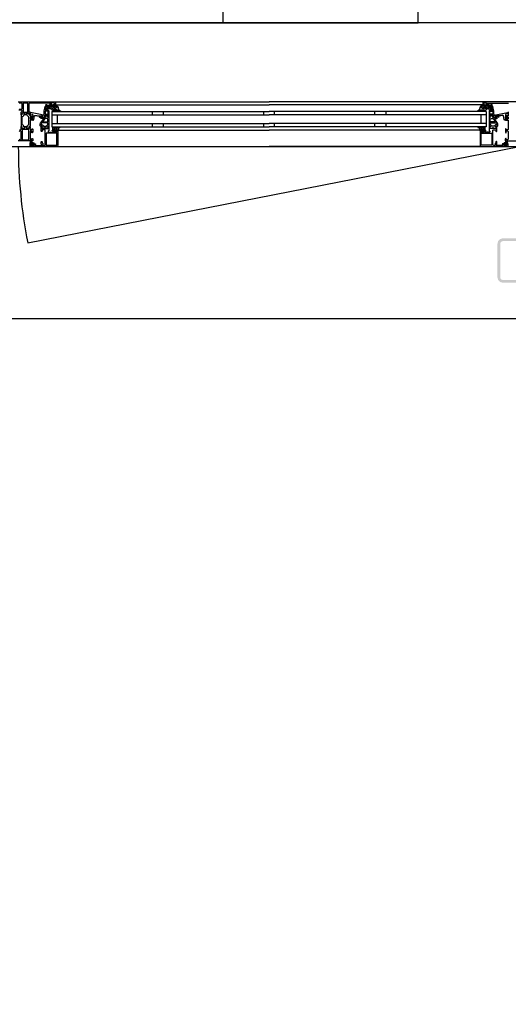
# Model space of a CAD drawing. Header units: millimetres. Extents: x -532 to 413144, y -532 to 654275.
# Tile 146 of 210: x 35103 to 35979, y 27936 to 29705. Entities that reach past the tile are written whole.
import ezdxf

# ---------------------------------------------------------------- set-up
doc = ezdxf.new("R2010")
doc.units = ezdxf.units.MM
doc.header["$LTSCALE"] = 100
doc.linetypes.add('CENTER', pattern=[50.8, 31.75, -6.35, 6.35, -6.35])
for name, color, linetype in [('A-0250-PROFIEL-ARCERING', 253, 'CENTER'), ('A-0270-DAK', 7, 'Continuous'), ('A-0310-KOZIJN-BU', 7, 'Continuous'), ('A-0410-AFWERKING-GEVEL', 7, 'Continuous'), ('BL313---_BUDEUR', 1, 'Continuous')]:
    doc.layers.add(name, color=color, linetype=linetype)

msp = doc.modelspace()

# ---------------------------------------------------------------- hatches: boundary and pattern name
at = {"layer": 'A-0250-PROFIEL-ARCERING'}
msp.add_hatch(color=256, dxfattribs=at).paths.add_polyline_path([(35959.96875, 29272.625), (35959.96875, 29302.625), (35961.3125, 29307.625), (35964.96875, 29311.28125), (35969.96875, 29312.625), (36029.96875, 29312.625), (36034.96875, 29311.28125), (36038.625, 29307.625), (36039.96875, 29302.625), (36039.96875, 29242.625), (36038.625, 29237.625), (36034.96875, 29233.96875), (36029.96875, 29232.625), (35969.96875, 29232.625), (35964.96875, 29233.96875), (35961.3125, 29237.625), (35959.96875, 29242.625), (35959.96875, 29272.625), (35964.96875, 29272.625), (35964.96875, 29242.625), (35965.625, 29240.125), (35967.46875, 29238.28125), (35969.96875, 29237.625), (36029.96875, 29237.625), (36032.46875, 29238.28125), (36034.3125, 29240.125), (36034.96875, 29242.625), (36034.96875, 29302.625), (36034.3125, 29305.125), (36032.46875, 29306.96875), (36029.96875, 29307.625), (35969.96875, 29307.625), (35967.46875, 29306.96875), (35965.625, 29305.125), (35964.96875, 29302.625), (35964.96875, 29272.625)], flags=0)

# ---------------------------------------------------------------- linework, layer by layer
at = {"layer": 'A-0270-DAK', "ltscale": 10}
msp.add_lwpolyline([(3067.625, 38332.375), (29332.375, 38332.375), (29332.375, 29700), (35467.625, 29700), (35467.625, 31132.375), (61732.375, 31132.375), (61732.375, 15667.625), (58132.375, 15667.625), (58132.375, -532.375), (46267.625, -532.375), (46267.625, 4227.625), (43732.375, 4227.625), (43732.375, 3067.625), (31867.625, 3067.625), (31867.625, 11427.625), (25732.375, 11427.625), (25732.375, 10267.625), (13867.625, 10267.625), (13867.625, 15037.625), (11332.375, 15037.625), (11332.375, 13867.625), (-532.375, 13867.625), (-532.375, 25732.375), (3067.625, 25732.375)], close=True, dxfattribs=at)
msp.add_lwpolyline([(3417.625, 37982.375), (28982.375, 37982.375), (28982.375, 29700), (35817.625, 29700), (35817.625, 30782.375), (61382.375, 30782.375), (61382.375, 16017.625), (57782.375, 16017.625), (57782.375, -182.375), (46617.625, -182.375), (46617.625, 4577.625), (43382.375, 4577.625), (43382.375, 3417.625), (32217.625, 3417.625), (32217.625, 11777.625), (25382.375, 11777.625), (25382.375, 10617.625), (14217.625, 10617.625)], dxfattribs=at)
at = {"layer": 'A-0310-KOZIJN-BU'}
for p, q in [((35340, 29540.625), (35340, 29534.625)), ((35360, 29540.625), (35360, 29534.625)), ((35540, 29540.625), (35540, 29534.625)), ((35560, 29534.625), (35560, 29540.625)), ((35740, 29534.625), (35740, 29540.625)), ((35760, 29534.625), (35760, 29540.625)), ((35340, 29518.625), (35340, 29512.625)), ((35360, 29518.625), (35360, 29512.625)), ((35540, 29518.625), (35540, 29512.625)), ((35560, 29512.625), (35560, 29518.625)), ((35740, 29512.625), (35740, 29518.625)), ((35760, 29512.625), (35760, 29518.625))]:
    msp.add_line(p, q, dxfattribs=at)
at = {"layer": 'A-0310-KOZIJN-BU', "ltscale": 10}
for points in [[(40500, 29700), (21600, 29700)], [(35100, 29557.625), (35166, 29557.625), (35166.5, 29557.125), (35166.5, 29553.125), (35166, 29552.625), (35164.5, 29552.625), (35164, 29553.125), (35164, 29553.625), (35165, 29553.625), (35165, 29555.125), (35164, 29556.125), (35160.25, 29556.125), (35159.25, 29555.125), (35159.25, 29553.625), (35160.25, 29553.625), (35160.25, 29553.125), (35159.75, 29552.625), (35156.75, 29552.625), (35156.25, 29553.125), (35156.75, 29553.625), (35157.25, 29553.625), (35158.25, 29554.125), (35158.25, 29554.9375), (35157.25, 29555.4375), (35126, 29555.4375), (35119.875, 29555.1875), (35119, 29554.1875), (35119, 29540.125), (35119.5, 29539.625), (35120.5, 29539.625), (35121, 29539.125), (35121, 29537.625), (35120.75, 29536.90625), (35121, 29536.625), (35121, 29534.71875), (35120.625, 29534.4375), (35119.625, 29534.4375), (35119.375, 29534.71875), (35119.375, 29537.125), (35118.875, 29537.625), (35115, 29537.625), (35114.5, 29537.125), (35114.5, 29536.4375), (35115.875, 29534.03125), (35115.875, 29533.9375), (35115.8125, 29533.84375), (35115.75, 29533.8125), (35113.875, 29534.34375), (35113, 29534.53125), (35112.0625, 29534.34375), (35110.25, 29533.84375), (35110.125, 29533.84375), (35110.0625, 29533.9375), (35110.0625, 29534.03125), (35111.5, 29536.4375), (35111.5, 29537.125), (35111, 29537.625), (35107.09375, 29537.625), (35106.59375, 29537.125), (35106.59375, 29534.71875), (35106.28125, 29534.4375), (35105.28125, 29534.4375), (35105, 29534.71875), (35105, 29536.625), (35105.1875, 29537.34375), (35105, 29537.625), (35105, 29539.125), (35105.5, 29539.625), (35106, 29539.625), (35107, 29540.625), (35107, 29541.625), (35106, 29542.625), (35101.1875, 29542.625)], [(35101.6875, 29545.4375), (35102.6875, 29544.4375), (35106, 29544.4375), (35107, 29545.4375), (35107, 29554.625), (35106, 29555.625), (35102.6875, 29555.625), (35101.6875, 29554.625)], [(35117.125, 29554.9375), (35116.625, 29555.4375), (35109.25, 29555.4375), (35108.75, 29554.9375), (35108.75, 29539.9375), (35109.25, 29539.4375), (35116.625, 29539.4375), (35117.125, 29539.9375), (35117.125, 29554.9375)], [(35156, 29550.125), (35156, 29547.3125), (35155, 29547.3125), (35155, 29548.3125), (35150.25, 29548.3125), (35149.25, 29547.5), (35148.75, 29544.28125), (35148.75, 29543.03125), (35149.25, 29542.53125), (35154, 29542.53125), (35155, 29541.53125), (35155, 29534.125), (35154.75, 29533.9375), (35154.75, 29533.3125), (35155, 29533.125), (35155, 29530.65625), (35154.75, 29530.40625), (35154.5, 29530.3125), (35153.25, 29530.5), (35152.75, 29530.625), (35152.5, 29531.125), (35152.75, 29531.65625), (35153.5, 29532), (35153.5, 29532.34375), (35153.5, 29533.9375), (35153.25, 29534.125), (35148.5, 29534.125), (35148.25, 29534.03125), (35148.25, 29533.9375), (35148.25, 29532.34375), (35148.25, 29532), (35149, 29531.53125), (35149.25, 29531.125), (35149, 29530.71875), (35148.5, 29530.5), (35147.25, 29530.3125), (35147, 29530.40625), (35147, 29530.65625), (35147, 29533.125), (35147, 29533.3125), (35147, 29533.9375), (35147, 29534.125), (35146, 29534.125), (35145.5, 29534.71875), (35146, 29535.3125), (35146.5, 29535.3125), (35146.5, 29541.03125), (35148, 29549.28125), (35149, 29550.125), (35156, 29550.125)], [(35166, 29557.625), (35550, 29557.625)], [(35166, 29552.625), (35550, 29552.625)], [(35934, 29557.625), (35550, 29557.625)], [(35934, 29552.625), (35550, 29552.625)], [(36000, 29557.625), (35934, 29557.625), (35933.5, 29557.125), (35933.5, 29553.125), (35934, 29552.625), (35935.5, 29552.625), (35936, 29553.125), (35936, 29553.625), (35935, 29553.625), (35935, 29555.125), (35936, 29556.125), (35939.75, 29556.125), (35940.75, 29555.125), (35940.75, 29553.625), (35939.75, 29553.625), (35939.75, 29553.125), (35940.25, 29552.625), (35943.25, 29552.625), (35943.75, 29553.125), (35943.25, 29553.625), (35942.75, 29553.625), (35941.75, 29554.125), (35941.75, 29554.9375), (35942.75, 29555.4375), (35974, 29555.4375), (35980.125, 29555.1875)], [(35944, 29550.125), (35944, 29547.3125), (35945, 29547.3125), (35945, 29548.3125), (35949.75, 29548.3125), (35950.75, 29547.5), (35951.25, 29544.28125), (35951.25, 29543.03125), (35950.75, 29542.53125), (35946, 29542.53125), (35945, 29541.53125), (35945, 29534.125), (35945.25, 29533.9375), (35945.25, 29533.3125), (35945, 29533.125), (35945, 29530.65625), (35945.25, 29530.40625), (35945.5, 29530.3125), (35946.75, 29530.5), (35947.25, 29530.625), (35947.5, 29531.125), (35947.25, 29531.65625), (35946.5, 29532), (35946.5, 29532.34375), (35946.5, 29533.9375), (35946.75, 29534.125), (35951.5, 29534.125), (35951.75, 29534.03125), (35951.75, 29533.9375), (35951.75, 29532.34375), (35951.75, 29532), (35951, 29531.53125), (35950.75, 29531.125), (35951, 29530.71875), (35951.5, 29530.5), (35952.75, 29530.3125), (35953, 29530.40625), (35953, 29530.65625), (35953, 29533.125), (35953, 29533.3125), (35953, 29533.9375), (35953, 29534.125), (35954, 29534.125), (35954.5, 29534.71875), (35954, 29535.3125), (35953.5, 29535.3125), (35953.5, 29541.03125), (35952, 29549.28125), (35951, 29550.125), (35944, 29550.125)], [(35130.5, 29533.3125), (35132.5, 29533.09375), (35134.5, 29532.9375), (35136.5, 29532.84375), (35138.5, 29532.8125), (35140.5, 29532.875), (35142.5, 29533), (35142.75, 29532.90625), (35143, 29532.59375), (35142.75, 29532.28125), (35140.75, 29532.34375), (35137.5, 29530.9375), (35137.25, 29530.59375), (35137.75, 29530.25), (35138, 29530.03125), (35139.5, 29529.90625), (35143, 29530.6875), (35144, 29532.1875), (35144, 29533.28125), (35142.75, 29534.3125), (35121.875, 29538.9375), (35121.375, 29538.84375), (35121.25, 29538.46875), (35121.25, 29536.9375), (35121.625, 29536.4375), (35125, 29535.53125), (35125.75, 29534.5625), (35125.75, 29531.3125), (35126.25, 29530.8125), (35125.75, 29530.3125), (35123.875, 29530.3125), (35123.875, 29531.03125), (35123.75, 29531.28125), (35123.375, 29531.28125), (35121.625, 29529.6875), (35121.25, 29528.9375), (35121.625, 29528.15625), (35123.375, 29526.5625), (35123.75, 29526.5625), (35123.875, 29526.8125), (35123.875, 29527.53125), (35125.75, 29527.53125), (35126.25, 29527.03125), (35125.75, 29526.53125), (35125.75, 29524.9375), (35126.625, 29524.9375), (35127.625, 29525.28125), (35128.125, 29526.15625), (35129.25, 29532.53125), (35129.75, 29533.1875), (35130.5, 29533.3125)], [(35145.5, 29527), (35145.5, 29527.5), (35145, 29527.78125), (35141, 29527.78125), (35140, 29528.78125), (35141, 29529.78125), (35146.5, 29529.78125), (35147, 29530.0625), (35148.5, 29530.0625), (35149, 29530.5625), (35149, 29531.4375), (35148.25, 29532.1875), (35148.25, 29533.5625), (35148.75, 29534.0625), (35150, 29534.0625), (35150.25, 29534), (35150.25, 29533.78125), (35150.25, 29533.3125), (35150.5, 29532.875), (35151, 29532.71875), (35151.25, 29532.875), (35151.5, 29533.3125), (35151.5, 29533.8125), (35151.5, 29534), (35151.75, 29534.0625), (35153, 29534.0625), (35153.5, 29533.5625), (35153.5, 29532.1875), (35152.75, 29531.4375), (35152.75, 29530.5625), (35153.25, 29530.0625), (35154.5, 29530.0625), (35155, 29529.5625), (35155, 29514.6875), (35154.5, 29514.1875), (35153.25, 29514.1875), (35152.75, 29513.6875), (35152.75, 29512.8125), (35153.5, 29512.03125), (35153.5, 29510.6875), (35153, 29510.1875), (35148.75, 29510.1875), (35148.5, 29510.3125), (35148.5, 29510.625), (35148.5, 29510.9375), (35148.25, 29511.3125), (35148, 29511.53125), (35147.5, 29511.3125), (35147.25, 29510.9375), (35147.25, 29510.625), (35147.25, 29510.3125), (35147, 29510.1875), (35142.75, 29510.1875), (35142.25, 29510.6875), (35142.25, 29512.03125), (35143, 29512.8125), (35143, 29513.6875), (35142.5, 29514.1875), (35140, 29514.1875), (35139.5, 29514.6875), (35139.5, 29518.53125), (35139.75, 29519.53125), (35145.5, 29527)], [(35160, 29540.625), (35550, 29540.625)], [(35160, 29540.625), (35160, 29512.625)], [(35160, 29534.625), (35550, 29534.625)], [(35170, 29534.625), (35170, 29518.625)], [(35940, 29540.625), (35550, 29540.625)], [(35940, 29534.625), (35550, 29534.625)], [(35930, 29534.625), (35930, 29518.625)], [(35940, 29540.625), (35940, 29512.625)], [(35954.5, 29527), (35954.5, 29527.5), (35955, 29527.78125), (35959, 29527.78125), (35960, 29528.78125), (35959, 29529.78125), (35953.5, 29529.78125), (35953, 29530.0625), (35951.5, 29530.0625), (35951, 29530.5625), (35951, 29531.4375), (35951.75, 29532.1875), (35951.75, 29533.5625), (35951.25, 29534.0625), (35950, 29534.0625), (35949.75, 29534), (35949.75, 29533.78125), (35949.75, 29533.3125), (35949.5, 29532.875), (35949, 29532.71875), (35948.75, 29532.875), (35948.5, 29533.3125), (35948.5, 29533.8125), (35948.5, 29534), (35948.25, 29534.0625), (35947, 29534.0625), (35946.5, 29533.5625), (35946.5, 29532.1875), (35947.25, 29531.4375), (35947.25, 29530.5625), (35946.75, 29530.0625), (35945.5, 29530.0625), (35945, 29529.5625), (35945, 29514.6875), (35945.5, 29514.1875), (35946.75, 29514.1875), (35947.25, 29513.6875), (35947.25, 29512.8125), (35946.5, 29512.03125), (35946.5, 29510.6875), (35947, 29510.1875), (35951.25, 29510.1875), (35951.5, 29510.3125), (35951.5, 29510.625), (35951.5, 29510.9375), (35951.75, 29511.3125), (35952, 29511.53125), (35952.5, 29511.3125), (35952.75, 29510.9375), (35952.75, 29510.625), (35952.75, 29510.3125), (35953, 29510.1875), (35957.25, 29510.1875), (35957.75, 29510.6875), (35957.75, 29512.03125), (35957, 29512.8125), (35957, 29513.6875), (35957.5, 29514.1875), (35960, 29514.1875), (35960.5, 29514.6875), (35960.5, 29518.53125), (35960.25, 29519.53125), (35954.5, 29527)], [(35969.5, 29533.3125), (35967.5, 29533.09375), (35965.5, 29532.9375), (35963.5, 29532.84375), (35961.5, 29532.8125), (35959.5, 29532.875), (35957.5, 29533), (35957.25, 29532.90625), (35957, 29532.59375), (35957.25, 29532.28125), (35959.25, 29532.34375), (35962.5, 29530.9375), (35962.75, 29530.59375), (35962.25, 29530.25), (35962, 29530.03125), (35960.5, 29529.90625), (35957, 29530.6875), (35956, 29532.1875), (35956, 29533.28125), (35957.25, 29534.3125), (35978.125, 29538.9375), (35978.625, 29538.84375), (35978.75, 29538.46875), (35978.75, 29536.9375), (35978.375, 29536.4375), (35975, 29535.53125), (35974.25, 29534.5625), (35974.25, 29531.3125), (35973.75, 29530.8125), (35974.25, 29530.3125), (35976.125, 29530.3125), (35976.125, 29531.03125), (35976.25, 29531.28125), (35976.625, 29531.28125), (35978.375, 29529.6875), (35978.75, 29528.9375), (35978.375, 29528.15625), (35976.625, 29526.5625), (35976.25, 29526.5625), (35976.125, 29526.8125), (35976.125, 29527.53125), (35974.25, 29527.53125), (35973.75, 29527.03125), (35974.25, 29526.53125), (35974.25, 29524.9375), (35973.375, 29524.9375), (35972.375, 29525.28125), (35971.875, 29526.15625), (35970.75, 29532.53125), (35970.25, 29533.1875), (35969.5, 29533.3125)], [(35979.5, 29534.4375), (35979, 29533.9375), (35979, 29532.9375), (35974.75, 29532.9375), (35974.25, 29532.4375), (35974.25, 29531.59375), (35975, 29530.625), (35975.75, 29530.4375), (35975.75, 29531.4375), (35978, 29531.4375), (35979, 29530.4375), (35979, 29527.4375), (35978, 29526.4375), (35975.75, 29526.4375), (35975.75, 29527.4375), (35975, 29527.21875), (35974.25, 29526.25), (35974.25, 29525.4375), (35974.75, 29524.9375), (35979, 29524.9375), (35979, 29513.8125), (35979.5, 29513.3125)], [(35979.5, 29539.625), (35979, 29539.125), (35979, 29537.625), (35979.25, 29536.90625), (35979, 29536.625), (35979, 29534.71875), (35979.375, 29534.4375), (35980.375, 29534.4375)], [(35102.1875, 29507.3125), (35104.5, 29507.3125), (35105, 29507.8125), (35105, 29510.125), (35105.1875, 29510.84375), (35105, 29511.125), (35105, 29513.03125), (35105.28125, 29513.3125), (35106.28125, 29513.3125), (35106.59375, 29513.03125), (35106.59375, 29510.625), (35107.09375, 29510.125), (35111, 29510.125), (35111.5, 29510.625), (35111.5, 29511.3125), (35110.0625, 29513.71875), (35110.0625, 29513.78125), (35110.0625, 29513.84375), (35110.1875, 29513.9375), (35111.375, 29513.6875), (35113, 29513.21875), (35114.5625, 29513.6875), (35115.6875, 29513.90625), (35115.875, 29513.71875), (35114.5, 29511.3125), (35114.5, 29510.625), (35115, 29510.125), (35118.875, 29510.125), (35119.375, 29510.625), (35119.375, 29513.03125), (35119.625, 29513.3125), (35120.625, 29513.3125), (35121, 29513.03125), (35121, 29511.125), (35120.75, 29510.40625), (35121, 29510.125), (35121, 29507.8125), (35121.5, 29507.3125), (35123.75, 29507.3125), (35124.25, 29507.8125), (35124.25, 29508.8125), (35124.75, 29509.3125), (35125.25, 29509.3125), (35125.75, 29508.8125), (35125.75, 29503.125), (35124.75, 29502.125), (35124.25, 29502.125), (35124.25, 29504.625), (35123.25, 29505.625), (35122, 29505.625), (35121, 29504.625), (35121, 29497.625), (35121, 29496.625), (35121, 29490.625), (35122, 29489.625), (35123.25, 29489.625), (35124.25, 29490.625), (35124.25, 29492.125), (35124.875, 29492.125), (35126, 29491.03125), (35126, 29487.625), (35100, 29487.625)], [(35171, 29506.125), (35171, 29479.125), (35170.5, 29477.9375), (35169.5, 29477.625), (35122.5, 29477.625), (35121.25, 29478.1875), (35121, 29479.125), (35121, 29482.125), (35123, 29482.125), (35123.5, 29481.625), (35123.5, 29481.125), (35122.5, 29481.125), (35122.5, 29480.125), (35123.5, 29479.125), (35127.5, 29479.125), (35128.5, 29480.125), (35128.5, 29481.125), (35127.5, 29481.125), (35127.5, 29481.625), (35128, 29482.125), (35130.75, 29482.125), (35131.125, 29481.96875), (35131.25, 29481.625), (35131.125, 29481.28125), (35130.75, 29481.125), (35130.5, 29481.125), (35130.125, 29480.96875), (35130, 29480.625), (35130, 29480.125), (35130.5, 29479.625), (35141.75, 29479.625), (35142.25, 29480.125), (35142.25, 29480.625), (35141, 29481.625), (35141, 29486.125), (35141.5, 29486.625), (35142.25, 29486.625), (35142.75, 29486.125), (35142.75, 29484.125), (35143.25, 29483.625), (35143.75, 29483.625), (35144.25, 29483.125), (35144.25, 29480.125), (35144.75, 29479.625), (35146.5, 29479.625), (35147.5, 29480.1875), (35148, 29481.125), (35148, 29507.125), (35147.5, 29507.625), (35143.25, 29507.625), (35142.75, 29507.125), (35142.75, 29505.125), (35142.25, 29504.625), (35141.5, 29504.625), (35141, 29505.125), (35141, 29510.125), (35141, 29510.3125), (35141, 29510.9375), (35141, 29511.125), (35141, 29513.59375), (35141, 29513.9375), (35141.25, 29513.9375), (35142.5, 29513.75), (35143, 29513.625), (35143.25, 29513.125), (35143, 29512.6875), (35142.25, 29512.25), (35142.25, 29511.90625), (35142.25, 29510.3125), (35142.5, 29510.125), (35153.25, 29510.125), (35153.5, 29510.3125), (35153.5, 29511.90625), (35153.5, 29512.25), (35152.75, 29512.59375), (35152.5, 29513.125), (35152.75, 29513.625), (35153.25, 29513.75), (35154.5, 29513.9375), (35154.75, 29513.84375), (35155, 29513.59375), (35155, 29511.125), (35154.75, 29510.9375), (35154.75, 29510.3125), (35155, 29510.125), (35155, 29505.9375), (35154.5, 29505.4375), (35154, 29505.4375), (35153.5, 29504.9375), (35153.5, 29503.625), (35154, 29503.125), (35162, 29503.125), (35162.5, 29503.625), (35162.5, 29504.9375), (35162, 29505.4375), (35160.75, 29505.4375), (35160.75, 29506.125), (35161.25, 29506.625), (35164, 29506.625), (35164.5, 29506.125), (35164.5, 29505.625), (35163.75, 29505.625), (35163.75, 29504.125), (35164.5, 29503.125), (35168.5, 29503.125), (35169.5, 29504.125), (35169.5, 29505.625), (35168.5, 29505.625), (35168.5, 29506.125), (35169, 29506.625), (35170.5, 29506.625), (35171, 29506.125)], [(35125.625, 29529.53125), (35126.25, 29528.9375), (35125.625, 29528.3125), (35122.875, 29528.3125), (35122.25, 29528.9375), (35122.875, 29529.53125), (35125.625, 29529.53125)], [(35152.75, 29521.78125), (35153.25, 29522.28125), (35153.25, 29526.78125), (35152.25, 29527.78125), (35148.25, 29527.78125), (35147.75, 29527.59375), (35144, 29522.59375), (35144, 29522.0625), (35144.5, 29521.78125), (35152.75, 29521.78125)], [(35160, 29518.625), (35550, 29518.625)], [(35940, 29518.625), (35550, 29518.625)], [(35929, 29506.125), (35929, 29479.125), (35929.5, 29477.9375), (35930.5, 29477.625), (35977.5, 29477.625), (35978.75, 29478.1875), (35979, 29479.125), (35979, 29482.125), (35977, 29482.125), (35976.5, 29481.625), (35976.5, 29481.125), (35977.5, 29481.125), (35977.5, 29480.125), (35976.5, 29479.125), (35972.5, 29479.125), (35971.5, 29480.125), (35971.5, 29481.125), (35972.5, 29481.125), (35972.5, 29481.625), (35972, 29482.125), (35969.25, 29482.125), (35968.875, 29481.96875), (35968.75, 29481.625), (35968.875, 29481.28125), (35969.25, 29481.125), (35969.5, 29481.125), (35969.875, 29480.96875), (35970, 29480.625), (35970, 29480.125), (35969.5, 29479.625), (35958.25, 29479.625), (35957.75, 29480.125), (35957.75, 29480.625), (35959, 29481.625), (35959, 29486.125), (35958.5, 29486.625), (35957.75, 29486.625), (35957.25, 29486.125), (35957.25, 29484.125), (35956.75, 29483.625), (35956.25, 29483.625), (35955.75, 29483.125), (35955.75, 29480.125), (35955.25, 29479.625), (35953.5, 29479.625), (35952.5, 29480.1875), (35952, 29481.125), (35952, 29507.125), (35952.5, 29507.625), (35956.75, 29507.625), (35957.25, 29507.125), (35957.25, 29505.125), (35957.75, 29504.625), (35958.5, 29504.625), (35959, 29505.125), (35959, 29510.125), (35959, 29510.3125), (35959, 29510.9375), (35959, 29511.125), (35959, 29513.59375), (35959, 29513.9375), (35958.75, 29513.9375), (35957.5, 29513.75), (35957, 29513.625), (35956.75, 29513.125), (35957, 29512.6875), (35957.75, 29512.25), (35957.75, 29511.90625), (35957.75, 29510.3125), (35957.5, 29510.125), (35946.75, 29510.125), (35946.5, 29510.3125), (35946.5, 29511.90625), (35946.5, 29512.25), (35947.25, 29512.59375), (35947.5, 29513.125), (35947.25, 29513.625), (35946.75, 29513.75), (35945.5, 29513.9375), (35945.25, 29513.84375), (35945, 29513.59375), (35945, 29511.125), (35945.25, 29510.9375), (35945.25, 29510.3125), (35945, 29510.125), (35945, 29505.9375), (35945.5, 29505.4375), (35946, 29505.4375), (35946.5, 29504.9375), (35946.5, 29503.625), (35946, 29503.125), (35938, 29503.125), (35937.5, 29503.625), (35937.5, 29504.9375), (35938, 29505.4375), (35939.25, 29505.4375), (35939.25, 29506.125), (35938.75, 29506.625), (35936, 29506.625), (35935.5, 29506.125), (35935.5, 29505.625), (35936.25, 29505.625), (35936.25, 29504.125), (35935.5, 29503.125), (35931.5, 29503.125), (35930.5, 29504.125), (35930.5, 29505.625), (35931.5, 29505.625), (35931.5, 29506.125), (35931, 29506.625), (35929.5, 29506.625), (35929, 29506.125)], [(35947.25, 29521.78125), (35946.75, 29522.28125), (35946.75, 29526.78125), (35947.75, 29527.78125), (35951.75, 29527.78125), (35952.25, 29527.59375), (35956, 29522.59375), (35956, 29522.0625), (35955.5, 29521.78125), (35947.25, 29521.78125)], [(35974.375, 29529.53125), (35973.75, 29528.9375), (35974.375, 29528.3125), (35977.125, 29528.3125), (35977.75, 29528.9375), (35977.125, 29529.53125), (35974.375, 29529.53125)], [(35101.6875, 29490.625), (35102.6875, 29489.625), (35104, 29489.625), (35105, 29490.625), (35105, 29496.625), (35105, 29497.625), (35105, 29504.625), (35104, 29505.625), (35102.6875, 29505.625), (35101.6875, 29504.625)], [(35160, 29512.625), (35550, 29512.625)], [(35171.5, 29506.625), (35550, 29506.625)], [(35940, 29512.625), (35550, 29512.625)], [(35928.5, 29506.625), (35550, 29506.625)], [(35980.375, 29513.3125), (35979.375, 29513.3125), (35979, 29513.03125), (35979, 29511.125), (35979.25, 29510.40625), (35979, 29510.125), (35979, 29507.8125), (35978.5, 29507.3125), (35976.25, 29507.3125), (35975.75, 29507.8125), (35975.75, 29508.8125), (35975.25, 29509.3125), (35974.75, 29509.3125), (35974.25, 29508.8125), (35974.25, 29503.125), (35975.25, 29502.125), (35975.75, 29502.125), (35975.75, 29504.625), (35976.75, 29505.625), (35978, 29505.625), (35979, 29504.625), (35979, 29497.625), (35979, 29496.625), (35979, 29490.625), (35978, 29489.625), (35976.75, 29489.625), (35975.75, 29490.625), (35975.75, 29492.125), (35975.125, 29492.125), (35974, 29491.03125), (35974, 29487.625), (36000, 29487.625)], [(35124, 29483.03125), (35124, 29482.5), (35124.125, 29482.4375), (35126.75, 29482.4375), (35126.875, 29482.5), (35126.875, 29483.25), (35126.75, 29483.4375), (35122.5, 29485.03125), (35122.375, 29485), (35122.375, 29484.9375), (35122.125, 29483.75), (35122.25, 29483.53125), (35123.5, 29483.53125), (35124, 29483.03125)], [(35124.25, 29481.3125), (35124.25, 29480.53125), (35124.375, 29480.3125), (35126.625, 29480.3125), (35126.875, 29480.5), (35126.875, 29481.3125), (35126.5, 29481.71875), (35124.625, 29481.71875), (35124.25, 29481.3125)], [(35976, 29483.03125), (35976, 29482.5), (35975.875, 29482.4375), (35973.25, 29482.4375), (35973.125, 29482.5), (35973.125, 29483.25), (35973.25, 29483.4375), (35977.5, 29485.03125), (35977.625, 29485), (35977.625, 29484.9375), (35977.875, 29483.75), (35977.75, 29483.53125), (35976.5, 29483.53125), (35976, 29483.03125)], [(35975.75, 29481.3125), (35975.75, 29480.53125), (35975.625, 29480.3125), (35973.375, 29480.3125), (35973.125, 29480.5), (35973.125, 29481.3125), (35973.5, 29481.71875), (35975.375, 29481.71875), (35975.75, 29481.3125)], [(35169.5, 29477.625), (35550, 29477.625)], [(35930.5, 29477.625), (35550, 29477.625)]]:
    msp.add_lwpolyline(points, dxfattribs=at)
for points in [[(35166, 29550.53125), (35154, 29550.53125), (35152.25, 29550.1875), (35151.5, 29550.25), (35149.5, 29551.5625), (35149.25, 29552.40625), (35150, 29552.9375), (35150.5, 29552.78125), (35152, 29551.8125), (35152.25, 29551.75), (35152.25, 29551.75), (35153.75, 29552.03125), (35166, 29552.03125), (35167.5, 29551.75), (35169, 29551), (35169.5, 29550.71875), (35170.5, 29549.4375), (35171.5, 29547.84375), (35171.5, 29546.5), (35171.5, 29545.8125), (35172, 29545.1875), (35172, 29544.53125), (35172.5, 29543.9375), (35173, 29543.40625), (35173.5, 29542.90625), (35174, 29542.4375), (35174.5, 29542.03125), (35175, 29541.6875), (35176, 29541.4375), (35176, 29540.9375), (35175.5, 29540.75), (35174.5, 29540.96875), (35173.5, 29541.25), (35173, 29541.625), (35172, 29542.03125), (35171.5, 29542.53125), (35170.5, 29543.09375), (35170, 29543.25), (35167.5, 29543.53125), (35167, 29543.34375), (35167, 29543.09375), (35167.5, 29542.65625), (35168.5, 29542.28125), (35169, 29542), (35169.5, 29541.75), (35170.5, 29541.3125), (35170.5, 29541.125), (35170, 29540.75), (35169.5, 29540.84375), (35168.5, 29541.03125), (35168, 29541.25), (35167.5, 29541.5625), (35166.5, 29541.9375), (35166, 29542.375), (35165.5, 29542.84375), (35165, 29543.40625), (35164.5, 29543.53125), (35163, 29543.53125), (35162.75, 29543.34375), (35162.75, 29543.0625), (35163.25, 29542.65625), (35163.75, 29542.3125), (35164, 29542.03125), (35164.5, 29541.8125), (35165.5, 29541.6875), (35165.5, 29541.0625), (35165, 29540.75), (35164, 29540.96875), (35163.5, 29541.21875), (35163, 29541.53125), (35162.25, 29541.90625), (35161.75, 29542.3125), (35161, 29542.78125), (35160.5, 29543.3125), (35160, 29543.875), (35159.25, 29544.6875), (35159.75, 29545.15625), (35160.5, 29545.40625), (35161.25, 29545.6875), (35162, 29546), (35162.75, 29546.40625), (35163.25, 29546.84375), (35164, 29547.3125), (35164.5, 29547.65625), (35164.5, 29547.59375), (35165, 29547.3125), (35165, 29545.65625), (35165, 29545.34375), (35167, 29545.34375), (35167, 29545.65625), (35167, 29547.15625), (35167.5, 29547.4375), (35169, 29547.4375), (35169.5, 29547.75), (35169.5, 29548.46875), (35169.5, 29548.75), (35168, 29549.9375), (35168, 29550.09375)], [(35157, 29544.9375), (35154.75, 29544.9375), (35151.5, 29543.625), (35151, 29542.90625), (35150.5, 29542.625), (35149.75, 29542.90625), (35149.5, 29543.625), (35149.75, 29544.34375), (35149.75, 29544.4375), (35154, 29547.8125), (35154.5, 29547.8125), (35154.5, 29546.9375), (35156.5, 29546.9375), (35156.5, 29549.03125), (35156.25, 29549.3125), (35156.25, 29550.125), (35166, 29550.125), (35167.5, 29549.71875), (35169, 29548.5625), (35169, 29548), (35168.5, 29547.625), (35167.5, 29547.625), (35167, 29547.125), (35167, 29546.125), (35166.5, 29545.625), (35165.5, 29545.625), (35165, 29546.125), (35165, 29547.4375), (35164.5, 29547.9375), (35160.25, 29547.9375), (35158.25, 29546.8125), (35158.25, 29546.09375)], [(35934, 29550.53125), (35946, 29550.53125), (35947.75, 29550.1875), (35948.5, 29550.25), (35950.5, 29551.5625), (35950.75, 29552.40625), (35950, 29552.9375), (35949.5, 29552.78125), (35948, 29551.8125), (35947.75, 29551.75), (35947.75, 29551.75), (35946.25, 29552.03125), (35934, 29552.03125), (35932.5, 29551.75), (35931, 29551), (35930.5, 29550.71875), (35929.5, 29549.4375), (35928.5, 29547.84375), (35928.5, 29546.5), (35928.5, 29545.8125), (35928, 29545.1875), (35928, 29544.53125), (35927.5, 29543.9375), (35927, 29543.40625), (35926.5, 29542.90625), (35926, 29542.4375), (35925.5, 29542.03125), (35925, 29541.6875), (35924, 29541.4375), (35924, 29540.9375), (35924.5, 29540.75), (35925.5, 29540.96875), (35926.5, 29541.25), (35927, 29541.625), (35928, 29542.03125), (35928.5, 29542.53125), (35929.5, 29543.09375), (35930, 29543.25), (35932.5, 29543.53125), (35933, 29543.34375), (35933, 29543.09375), (35932.5, 29542.65625), (35931.5, 29542.28125), (35931, 29542), (35930.5, 29541.75), (35929.5, 29541.3125), (35929.5, 29541.125), (35930, 29540.75), (35930.5, 29540.84375), (35931.5, 29541.03125), (35932, 29541.25), (35932.5, 29541.5625), (35933.5, 29541.9375), (35934, 29542.375), (35934.5, 29542.84375), (35935, 29543.40625), (35935.5, 29543.53125), (35937, 29543.53125), (35937.25, 29543.34375), (35937.25, 29543.0625), (35936.75, 29542.65625), (35936.25, 29542.3125), (35936, 29542.03125), (35935.5, 29541.8125), (35934.5, 29541.6875), (35934.5, 29541.0625), (35935, 29540.75), (35936, 29540.96875), (35936.5, 29541.21875), (35937, 29541.53125), (35937.75, 29541.90625), (35938.25, 29542.3125), (35939, 29542.78125), (35939.5, 29543.3125), (35940, 29543.875), (35940.75, 29544.6875), (35940.25, 29545.15625), (35939.5, 29545.40625), (35938.75, 29545.6875), (35938, 29546), (35937.25, 29546.40625), (35936.75, 29546.84375), (35936, 29547.3125), (35935.5, 29547.65625), (35935.5, 29547.59375), (35935, 29547.3125), (35935, 29545.65625), (35935, 29545.34375), (35933, 29545.34375), (35933, 29545.65625), (35933, 29547.15625), (35932.5, 29547.4375), (35931, 29547.4375), (35930.5, 29547.75), (35930.5, 29548.46875), (35930.5, 29548.75), (35932, 29549.9375), (35932, 29550.09375)], [(35943, 29544.9375), (35945.25, 29544.9375), (35948.5, 29543.625), (35949, 29542.90625), (35949.5, 29542.625), (35950.25, 29542.90625), (35950.5, 29543.625), (35950.25, 29544.34375), (35950.25, 29544.4375), (35946, 29547.8125), (35945.5, 29547.8125), (35945.5, 29546.9375), (35943.5, 29546.9375), (35943.5, 29549.03125), (35943.75, 29549.3125), (35943.75, 29550.125), (35934, 29550.125), (35932.5, 29549.71875), (35931, 29548.5625), (35931, 29548), (35931.5, 29547.625), (35932.5, 29547.625), (35933, 29547.125), (35933, 29546.125), (35933.5, 29545.625), (35934.5, 29545.625), (35935, 29546.125), (35935, 29547.4375), (35935.5, 29547.9375), (35939.75, 29547.9375), (35941.75, 29546.8125), (35941.75, 29546.09375)], [(35106.28125, 29513.3125), (35106.59375, 29513.03125), (35106.59375, 29510.625), (35107.09375, 29510.125), (35110.625, 29510.125), (35111.4375, 29510.84375), (35111.3125, 29511.65625), (35109.375, 29515.0625), (35108.625, 29515.84375), (35107.6875, 29516.375), (35107.1875, 29517.25), (35107.1875, 29530.5), (35107.6875, 29531.375), (35108.625, 29531.90625), (35109.375, 29532.6875), (35111.3125, 29536.09375), (35111.3125, 29537.1875), (35110.625, 29537.625), (35107.09375, 29537.625), (35106.59375, 29537.125), (35106.59375, 29534.71875), (35106.28125, 29534.4375), (35105.5, 29534.4375), (35105, 29533.9375), (35105, 29513.8125), (35105.5, 29513.3125)], [(35119.625, 29513.3125), (35119.375, 29513.03125), (35119.375, 29510.625), (35118.875, 29510.125), (35115.3125, 29510.125), (35114.5, 29510.84375), (35114.625, 29511.65625), (35116.5, 29515.0625), (35117.25, 29515.84375), (35118.25, 29516.375), (35118.75, 29517.25), (35118.75, 29530.5), (35118.25, 29531.375), (35117.25, 29531.90625), (35116.5, 29532.6875), (35114.625, 29536.09375), (35114.625, 29537.1875), (35115.3125, 29537.625), (35118.875, 29537.625), (35119.375, 29537.125), (35119.375, 29534.71875), (35119.625, 29534.4375), (35120.5, 29534.4375), (35121, 29533.9375), (35121, 29532.9375), (35125.25, 29532.9375), (35125.75, 29532.4375), (35125.75, 29531.59375), (35125, 29530.625), (35124.25, 29530.4375), (35124.25, 29531.4375), (35122, 29531.4375), (35121, 29530.4375), (35121, 29527.4375), (35122, 29526.4375), (35124.25, 29526.4375), (35124.25, 29527.4375), (35125, 29527.21875), (35125.75, 29526.25), (35125.75, 29525.4375), (35125.25, 29524.9375), (35121, 29524.9375), (35121, 29513.8125), (35120.5, 29513.3125)], [(35148, 29540.53125), (35148, 29536.125), (35148.5, 29535.625), (35153, 29535.625), (35153.5, 29536.125), (35153.5, 29540.53125), (35153, 29541.03125), (35148.5, 29541.03125)], [(35151, 29532.71875), (35151.25, 29532.84375), (35151.5, 29533.375), (35151.25, 29533.75), (35150.75, 29533.90625), (35150.5, 29533.75), (35150.25, 29533.375), (35150.5, 29532.84375)], [(35952, 29540.53125), (35952, 29536.125), (35951.5, 29535.625), (35947, 29535.625), (35946.5, 29536.125), (35946.5, 29540.53125), (35947, 29541.03125), (35951.5, 29541.03125)], [(35949, 29532.71875), (35948.75, 29532.84375), (35948.5, 29533.375), (35948.75, 29533.75), (35949.25, 29533.90625), (35949.5, 29533.75), (35949.75, 29533.375), (35949.5, 29532.84375)], [(35152.75, 29520.1875), (35142.5, 29520.1875), (35142, 29520), (35141, 29518.78125), (35141, 29518.5), (35141, 29516.6875), (35141.5, 29516.1875), (35143.75, 29516.1875), (35144.75, 29515.1875), (35144.75, 29514.6875), (35145.25, 29514.1875), (35150.5, 29514.1875), (35151, 29514.6875), (35151, 29515.1875), (35152, 29516.1875), (35152.75, 29516.1875), (35153.25, 29516.6875), (35153.25, 29519.6875)], [(35947.25, 29520.1875), (35957.5, 29520.1875), (35958, 29520), (35959, 29518.78125), (35959, 29518.5), (35959, 29516.6875), (35958.5, 29516.1875), (35956.25, 29516.1875), (35955.25, 29515.1875), (35955.25, 29514.6875), (35954.75, 29514.1875), (35949.5, 29514.1875), (35949, 29514.6875), (35949, 29515.1875), (35948, 29516.1875), (35947.25, 29516.1875), (35946.75, 29516.6875), (35946.75, 29519.6875)], [(35118.625, 29508.3125), (35107.28125, 29508.3125), (35106.78125, 29507.8125), (35106.78125, 29490.125), (35107.28125, 29489.625), (35118.625, 29489.625), (35119.125, 29490.125), (35119.125, 29507.8125)], [(35148, 29510.3125), (35148.25, 29510.4375), (35148.5, 29510.96875), (35148.25, 29511.34375), (35147.75, 29511.5), (35147.5, 29511.34375), (35147.25, 29510.96875), (35147.5, 29510.4375)], [(35150.25, 29501.3125), (35149.75, 29500.8125), (35149.75, 29480.3125), (35150.25, 29479.8125), (35168.5, 29479.8125), (35169, 29480.3125), (35169, 29500.8125), (35168.5, 29501.3125)], [(35172, 29507.4375), (35171.5, 29506.4375), (35171, 29506.03125), (35171, 29506.9375), (35169.5, 29506.9375), (35169, 29507.40625), (35168.5, 29507.40625), (35168.5, 29506.9375), (35168.5, 29505.625), (35168.5, 29505.3125), (35168.5, 29505.3125), (35169, 29505.09375), (35169, 29504.8125), (35168, 29503.78125), (35167.5, 29503.625), (35166, 29503.625), (35165.5, 29503.78125), (35164.5, 29504.8125), (35164.5, 29505), (35164.5, 29505.25), (35165, 29505.40625), (35165, 29505.625), (35165, 29506.9375), (35165, 29507.40625), (35164.5, 29507.40625), (35164, 29506.9375), (35162.25, 29506.9375), (35161.75, 29507.21875), (35161.75, 29511.21875), (35162.5, 29512.21875), (35162.75, 29512.4375), (35163.25, 29512.21875), (35163.5, 29511.4375), (35163.75, 29511.21875), (35164, 29511.4375), (35164.5, 29512.21875), (35164.5, 29512.4375), (35165, 29512.21875), (35165.5, 29511.4375), (35165.5, 29511.21875), (35166, 29511.4375), (35166.5, 29512.21875), (35166.5, 29512.4375), (35167, 29512.21875), (35167.5, 29511.4375), (35167.5, 29511.21875), (35168, 29511.4375), (35168.5, 29512.21875), (35168.5, 29512.4375), (35169, 29512.15625), (35169, 29511.3125), (35169.5, 29510.8125), (35171, 29511.9375), (35172, 29512.4375), (35175, 29512.4375), (35175, 29512), (35175, 29511.78125), (35175, 29511.5625), (35174, 29511.46875), (35173.5, 29511.34375), (35172, 29509.96875)], [(35164, 29508.4375), (35165, 29508.4375), (35165.5, 29508.9375), (35165.5, 29509.53125), (35165, 29510.03125), (35164, 29510.03125), (35163.75, 29509.53125), (35163.75, 29508.9375)], [(35166.5, 29507.4375), (35166, 29506.9375), (35166, 29505.3125), (35166.5, 29504.8125), (35167, 29504.8125), (35167.5, 29505.3125), (35167.5, 29506.9375), (35167, 29507.4375)], [(35168, 29508.4375), (35169, 29508.4375), (35169.5, 29508.9375), (35169.5, 29509.53125), (35169, 29510.03125), (35168, 29510.03125), (35167.5, 29509.53125), (35167.5, 29508.9375)], [(35928, 29507.4375), (35928.5, 29506.4375), (35929, 29506.03125), (35929, 29506.9375), (35930.5, 29506.9375), (35931, 29507.40625), (35931.5, 29507.40625), (35931.5, 29506.9375), (35931.5, 29505.625), (35931.5, 29505.3125), (35931.5, 29505.3125), (35931, 29505.09375), (35931, 29504.8125), (35932, 29503.78125), (35932.5, 29503.625), (35934, 29503.625), (35934.5, 29503.78125), (35935.5, 29504.8125), (35935.5, 29505), (35935.5, 29505.25), (35935, 29505.40625), (35935, 29505.625), (35935, 29506.9375), (35935, 29507.40625), (35935.5, 29507.40625), (35936, 29506.9375), (35937.75, 29506.9375), (35938.25, 29507.21875), (35938.25, 29511.21875), (35937.5, 29512.21875), (35937.25, 29512.4375), (35936.75, 29512.21875), (35936.5, 29511.4375), (35936.25, 29511.21875), (35936, 29511.4375), (35935.5, 29512.21875), (35935.5, 29512.4375), (35935, 29512.21875), (35934.5, 29511.4375), (35934.5, 29511.21875), (35934, 29511.4375), (35933.5, 29512.21875), (35933.5, 29512.4375), (35933, 29512.21875), (35932.5, 29511.4375), (35932.5, 29511.21875), (35932, 29511.4375), (35931.5, 29512.21875), (35931.5, 29512.4375), (35931, 29512.15625), (35931, 29511.3125), (35930.5, 29510.8125), (35929, 29511.9375), (35928, 29512.4375), (35925, 29512.4375), (35925, 29512), (35925, 29511.78125), (35925, 29511.5625), (35926, 29511.46875), (35926.5, 29511.34375), (35928, 29509.96875)], [(35932, 29508.4375), (35931, 29508.4375), (35930.5, 29508.9375), (35930.5, 29509.53125), (35931, 29510.03125), (35932, 29510.03125), (35932.5, 29509.53125), (35932.5, 29508.9375)], [(35949.75, 29501.3125), (35950.25, 29500.8125), (35950.25, 29480.3125), (35949.75, 29479.8125), (35931.5, 29479.8125), (35931, 29480.3125), (35931, 29500.8125), (35931.5, 29501.3125)], [(35933.5, 29507.4375), (35934, 29506.9375), (35934, 29505.3125), (35933.5, 29504.8125), (35933, 29504.8125), (35932.5, 29505.3125), (35932.5, 29506.9375), (35933, 29507.4375)], [(35936, 29508.4375), (35935, 29508.4375), (35934.5, 29508.9375), (35934.5, 29509.53125), (35935, 29510.03125), (35936, 29510.03125), (35936.25, 29509.53125), (35936.25, 29508.9375)], [(35952, 29510.3125), (35951.75, 29510.4375), (35951.5, 29510.96875), (35951.75, 29511.34375), (35952.25, 29511.5), (35952.5, 29511.34375), (35952.75, 29510.96875), (35952.5, 29510.4375)], [(35123.625, 29481), (35123.75, 29481.15625), (35123.75, 29482.28125), (35123.625, 29482.4375), (35121.75, 29482.4375), (35121.375, 29482.65625), (35121.25, 29483.125), (35121.75, 29486.34375), (35123.25, 29487.4375), (35124.125, 29487.15625), (35124.25, 29486.84375), (35124.125, 29486.53125), (35123.875, 29486.4375), (35123.25, 29486.625), (35122.75, 29486.40625), (35122.5, 29485.9375), (35122.625, 29485.875), (35122.625, 29485.78125), (35127.75, 29484.0625), (35128.5, 29482.6875), (35128.125, 29482.4375), (35127.25, 29482.4375), (35127.125, 29482.28125), (35127.125, 29481.1875), (35127.25, 29481), (35128.125, 29480.84375), (35128.25, 29480.75), (35128.125, 29480.53125), (35127.375, 29479.8125), (35126.75, 29479.53125), (35124.25, 29479.53125), (35123.625, 29479.75), (35122.75, 29480.4375), (35122.625, 29480.625), (35122.75, 29480.78125)], [(35976.375, 29481), (35976.25, 29481.15625), (35976.25, 29482.28125), (35976.375, 29482.4375), (35978.25, 29482.4375), (35978.625, 29482.65625), (35978.75, 29483.125), (35978.25, 29486.34375), (35976.75, 29487.4375), (35975.875, 29487.15625), (35975.75, 29486.84375), (35975.875, 29486.53125), (35976.125, 29486.4375), (35976.75, 29486.625), (35977.25, 29486.40625), (35977.5, 29485.9375), (35977.375, 29485.875), (35977.375, 29485.78125), (35972.25, 29484.0625), (35971.5, 29482.6875), (35971.875, 29482.4375), (35972.75, 29482.4375), (35972.875, 29482.28125), (35972.875, 29481.1875), (35972.75, 29481), (35971.875, 29480.84375), (35971.75, 29480.75), (35971.875, 29480.53125), (35972.625, 29479.8125), (35973.25, 29479.53125), (35975.75, 29479.53125), (35976.375, 29479.75), (35977.25, 29480.4375), (35977.375, 29480.625), (35977.25, 29480.78125)]]:
    msp.add_lwpolyline(points, close=True, dxfattribs=at)
at = {"layer": 'A-0410-AFWERKING-GEVEL', "ltscale": 10}
msp.add_lwpolyline([(21600, 29477.625), (40500, 29477.625), (40500, 29167.625), (21600, 29167.625)], close=True, dxfattribs=at)
at = {"layer": 'BL313---_BUDEUR', "ltscale": 10}
msp.add_lwpolyline([(35100, 29477.625, 0.0485126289), (35116.84375, 29304.3125), (35999.5, 29477.625)], format="xyb", dxfattribs=at)

doc.saveas('drawing.dxf')
